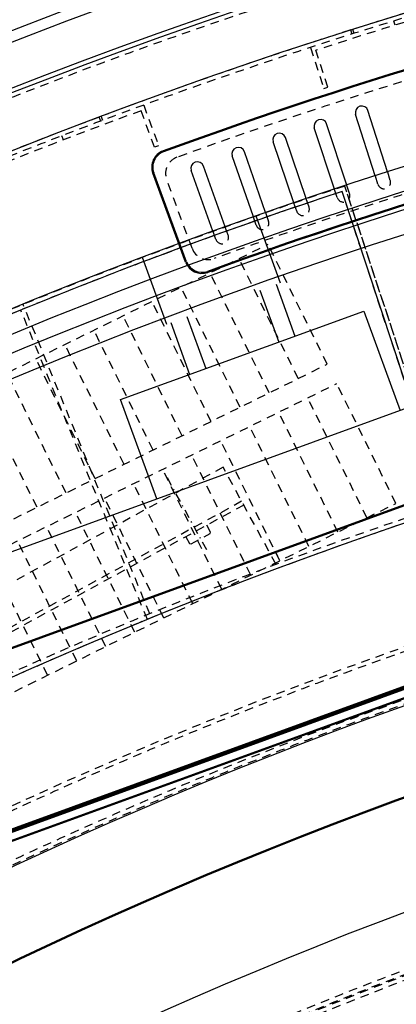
# Model space of a CAD drawing. Extents: x -7591 to -2491, y 6498 to 10061.
# Tile 50 of 125: x -6046 to -5872, y 8812 to 9269. Entities that reach past the tile are written whole.
import ezdxf

# ---------------------------------------------------------------- set-up
doc = ezdxf.new("R2010")
doc.units = 0
doc.header["$MEASUREMENT"] = 0
doc.linetypes.add('DASHDOT', pattern=[8.5, 4, -2, 0.5, -2])
doc.linetypes.add('HIDDEN', pattern=[7, 4, -3])
doc.layers.get('0').update_dxf_attribs({"linetype": 'CONTINUOUS'})
doc.layers.add('LE_ALL', color=7, linetype='CONTINUOUS', lineweight=50)
doc.layers.add('LE_HIDDEN', color=7, linetype='CONTINUOUS')
doc.layers.add('LE_MIDDLE', color=7, linetype='CONTINUOUS')

msp = doc.modelspace()

# ---------------------------------------------------------------- linework, layer by layer
for p, q in [((-5881.36, 9196.23), (-5890.47, 9224.69)), ((-5900.25, 9190.06), (-5909.61, 9218.44)), ((-5919.08, 9183.73), (-5928.69, 9212.03)), ((-5937.87, 9177.24), (-5947.72, 9205.45)), ((-5969.28, 9156.23), (-5984.51, 9197.51)), ((-5968.81, 9156.41), (-5984.04, 9197.69)), ((-5956.59, 9170.58), (-5966.69, 9198.71)), ((-5848.2, 9041.79), (-5896.74, 9188.99)), ((-5936.74, 9177.63), (-5925.45, 9146.62)), ((-5989.36, 9158.48), (-5978.07, 9127.47)), ((-5927.34, 9145.96), (-5918.59, 9121.91)), ((-6129.23, 8993.1), (-5723.29, 9140.85)), ((-5934.88, 9143.3), (-5926.1, 9119.17)), ((-5968.71, 9130.98), (-5959.93, 9106.86)), ((-5976.2, 9128.17), (-5967.45, 9104.13))]:
    msp.add_line(p, q)
for points in [[(-3319.19, 8334.81, 0.111006), (-4057.65, 9007.3, 0.000315), (-4060.15, 9008.72, 0.005079), (-4100.61, 9031.15, 0.000315), (-4103.13, 9032.51, 0.252871), (-6267.97, 9031.15, 0.005079), (-6308.43, 9008.72, 0.111325), (-7049.39, 8334.81)], [(-5875.64, 9198.06), (-5884.75, 9226.52, 1), (-5890.47, 9224.69)], [(-5894.55, 9191.94), (-5903.91, 9220.32, 1), (-5909.61, 9218.44)], [(-5913.4, 9185.66), (-5923.01, 9213.96, 1), (-5928.69, 9212.03)], [(-5932.2, 9179.21), (-5942.05, 9207.43, 1), (-5947.72, 9205.45)], [(-5950.94, 9172.61), (-5961.04, 9200.74, 1), (-5966.69, 9198.71)]]:
    msp.add_lwpolyline(points, format="xyb")
msp.add_lwpolyline([(-5982.64, 9046.45), (-5999.4, 9092.5), (-5886.64, 9133.54), (-5869.88, 9087.49)])
for centre, radius, start, end in [((-5184.29, 7028.43), 2396.87, 31.73211, 148.26789), ((-5184.29, 7028.43), 2391.87, 31.73211, 148.26789), ((-5184.29, 7028.43), 2372, 31.75, 148.25), ((-5184.29, 7028.43), 2370, 31.79835, 148.20165), ((-5184.29, 7028.43), 2345, 32.74999, 147.24999), ((-5184.29, 7028.43), 2320, 95.44826, 110.05174), ((-5184.29, 7028.43), 2319.5, 95.44826, 110.05174), ((-5184.29, 7028.43), 2266.16, 35.00882, 144.99118), ((-5184.29, 7028.43), 2258.06, 35.00886, 144.99114), ((-5184.29, 7028.43), 2260.5, 95.4521, 110.0479), ((-5184.29, 7028.43), 2260, 95.4521, 110.0479), ((-5184.29, 7028.43), 2247.11, 35.0089, 144.9911), ((-5977, 9200.28), 8, 110.0517, -159.75), ((-5977, 9200.28), 8, 110.0517, -159.75), ((-5977, 9200.28), 7.5, 110.0517, -159.75), ((-5977, 9200.28), 7.5, 110.0517, -159.75), ((-5184.29, 7028.43), 2275, 108.25, 124.25), ((-5961.77, 9159), 8, -159.75, -69.9521), ((-5961.77, 9159), 7.5, -159.75, -69.9521), ((-5184.29, 7028.43), 2120, 90, 129.25), ((-5184.29, 7028.43), 2040, 31.79835, 148.20165), ((-5184.29, 7028.43), 1950, 32.04534, 147.95466)]:
    msp.add_arc(centre, radius, start, end)
at = {"layer": 'LE_ALL'}
for p, q in [((-5562.73, 9065.2), (-6203.6, 8831.94)), ((-6186.17, 8842.54), (-5582.89, 9062.12))]:
    msp.add_line(p, q, dxfattribs=at)
msp.add_lwpolyline([(-5559.74, 9071.61), (-6210.01, 8834.93), (-6237.03, 8909.17), (-5586.76, 9145.85), (-5559.74, 9071.61)], dxfattribs=at)
msp.add_arc((-5184.29, 7028.43), 2000, 90, 148.25, dxfattribs=at)
at = {"layer": 'LE_HIDDEN', "color": 1, "linetype": 'HIDDEN'}
for p, q in [((-5872.19, 9266.07), (-5872.78, 9267.99)), ((-5872.19, 9266.07), (-5872.78, 9267.99)), ((-5892.13, 9261.95), (-5892.73, 9263.85)), ((-5892.13, 9261.95), (-5892.73, 9263.85)), ((-5891.18, 9262.25), (-5891.78, 9264.16)), ((-5891.18, 9262.25), (-5891.78, 9264.16)), ((-5911.43, 9255.74), (-5905.22, 9236.73)), ((-5911.43, 9255.74), (-5905.22, 9236.73)), ((-5903.32, 9237.35), (-5908.91, 9254.46)), ((-5903.32, 9237.35), (-5908.9, 9254.46)), ((-5905.22, 9236.73), (-5903.32, 9237.35)), ((-5905.22, 9236.73), (-5903.32, 9237.35)), ((-5983.73, 9209.54), (-5989.91, 9226.44)), ((-5983.73, 9209.54), (-5989.91, 9226.44)), ((-5988.72, 9229.01), (-5981.85, 9210.22)), ((-5988.72, 9229.01), (-5981.85, 9210.22)), ((-6008.66, 9221.61), (-6009.36, 9223.49)), ((-6008.66, 9221.61), (-6009.36, 9223.49)), ((-6007.73, 9221.96), (-6008.43, 9223.84)), ((-6007.73, 9221.96), (-6008.43, 9223.84)), ((-6025.95, 9212.89), (-6026.67, 9214.76)), ((-6025.95, 9212.89), (-6026.67, 9214.76)), ((-5981.85, 9210.22), (-5983.73, 9209.54)), ((-5981.85, 9210.22), (-5983.73, 9209.54)), ((-5966.31, 9162.63), (-5978.08, 9194.53)), ((-5846.3, 9042.42), (-5895.46, 9191.52)), ((-5848.2, 9041.79), (-5896.74, 9188.99)), ((-6346.32, 8959.73), (-5931.07, 9164.51)), ((-6346.32, 8959.73), (-5931.07, 9164.51)), ((-5903.65, 9108.91), (-5931.07, 9164.51)), ((-5903.65, 9108.91), (-5931.07, 9164.51)), ((-5917.1, 9102.27), (-5944.52, 9157.88)), ((-5917.1, 9102.27), (-5944.52, 9157.88)), ((-5930.55, 9095.64), (-5957.98, 9151.24)), ((-5930.55, 9095.64), (-5957.98, 9151.24)), ((-5944.01, 9089), (-5971.43, 9144.61)), ((-5944.01, 9089), (-5971.43, 9144.61)), ((-5985.93, 8993.18), (-6044.62, 9136.64)), ((-5957.46, 9082.37), (-5984.88, 9137.98)), ((-5957.46, 9082.37), (-5984.88, 9137.98)), ((-5987.03, 8990.57), (-6045.72, 9134.03)), ((-5970.91, 9075.74), (-5998.33, 9131.34)), ((-5970.91, 9075.74), (-5998.33, 9131.34)), ((-5984.37, 9069.1), (-6011.79, 9124.71)), ((-5984.37, 9069.1), (-6011.79, 9124.71)), ((-5997.82, 9062.47), (-6025.24, 9118.07)), ((-5997.82, 9062.47), (-6025.24, 9118.07)), ((-6318.9, 8904.13), (-5903.65, 9108.91)), ((-6318.9, 8904.13), (-5903.65, 9108.91)), ((-6011.27, 9055.83), (-6038.69, 9111.44)), ((-6011.27, 9055.83), (-6038.69, 9111.44)), ((-6024.73, 9049.2), (-6052.15, 9104.8)), ((-6024.73, 9049.2), (-6052.15, 9104.8)), ((-6314.48, 8895.16), (-5899.22, 9099.94)), ((-6314.48, 8895.16), (-5899.22, 9099.94)), ((-5871.8, 9044.33), (-5899.22, 9099.94)), ((-5871.8, 9044.33), (-5899.22, 9099.94)), ((-6038.18, 9042.56), (-6065.6, 9098.17)), ((-6038.18, 9042.56), (-6065.6, 9098.17)), ((-5885.26, 9037.7), (-5912.68, 9093.3)), ((-5885.26, 9037.7), (-5912.68, 9093.3)), ((-5898.71, 9031.06), (-5926.13, 9086.67)), ((-5898.71, 9031.06), (-5926.13, 9086.67)), ((-5912.16, 9024.43), (-5939.58, 9080.04)), ((-5912.16, 9024.43), (-5939.58, 9080.04)), ((-5925.62, 9017.79), (-5953.04, 9073.4)), ((-5925.61, 9017.79), (-5953.04, 9073.4)), ((-5939.07, 9011.16), (-5966.49, 9066.77)), ((-5939.07, 9011.16), (-5966.49, 9066.77)), ((-5951.93, 9061.12), (-6478.59, 8773.68)), ((-5951.93, 9061.12), (-6478.59, 8773.68)), ((-5952.52, 9004.53), (-5979.94, 9060.13)), ((-5952.52, 9004.53), (-5979.94, 9060.13)), ((-5927.34, 9016.08), (-5951.93, 9061.12)), ((-5927.34, 9016.08), (-5951.93, 9061.12)), ((-5965.97, 8997.89), (-5993.4, 9053.5)), ((-5965.97, 8997.89), (-5993.4, 9053.5)), ((-5943.3, 9045.32), (-6469.97, 8757.88)), ((-5943.3, 9045.32), (-6469.97, 8757.88)), ((-6287.05, 8839.55), (-5871.8, 9044.33)), ((-6287.05, 8839.55), (-5871.8, 9044.33)), ((-5979.43, 8991.26), (-6006.85, 9046.86)), ((-5979.43, 8991.26), (-6006.85, 9046.86)), ((-5942.35, 9043.57), (-6469.01, 8756.12)), ((-5942.35, 9043.57), (-6469.01, 8756.12)), ((-5992.88, 8984.62), (-6020.3, 9040.23)), ((-5992.88, 8984.62), (-6020.3, 9040.23)), ((-6006.33, 8977.99), (-6033.76, 9033.6)), ((-6006.33, 8977.99), (-6033.76, 9033.6)), ((-6019.79, 8971.35), (-6047.21, 9026.96)), ((-6019.79, 8971.35), (-6047.21, 9026.96)), ((-6033.24, 8964.72), (-6060.66, 9020.33)), ((-6033.24, 8964.72), (-6060.66, 9020.33))]:
    msp.add_line(p, q, dxfattribs=at)
for points in [[(-5186.29, 9150.43, 0.172955), (-6528.44, 8670.42), (-6468.33, 8596.86, 0.078205), (-6887.99, 8126.67), (-7153.76, 8297.61, -0.254675), (-5186.29, 9371.43)], [(-7153.76, 8297.61, -0.254675), (-5186.29, 9371.43), (-5186.29, 9290.43), (-5204.29, 9290.43)], [(-5846.92, 9044.32), (-5895.46, 9191.52, 0.069816), (-6463.32, 8912.26, 0.000549), (-6467.45, 8909.45), (-6380.21, 8781.33)], [(-5186.29, 9150.43, 0.172955), (-6528.44, 8670.42), (-6468.33, 8596.86, 0.078205), (-6887.99, 8126.67), (-7155.44, 8298.7)], [(-5437.14, 8886.3, 0.219407), (-6761.24, 8042.76), (-6803.29, 8069.8)]]:
    msp.add_lwpolyline(points, format="xyb", dxfattribs=at)
for points in [[(-5880.1, 9192.31), (-5881.36, 9196.23)], [(-5874.39, 9194.14), (-5875.64, 9198.06)], [(-5898.96, 9186.15), (-5900.25, 9190.06)], [(-5893.26, 9188.03), (-5894.55, 9191.94)], [(-5912.08, 9181.76), (-5913.4, 9185.66)], [(-5917.76, 9179.83), (-5919.08, 9183.73)], [(-5936.51, 9173.35), (-5937.87, 9177.24)], [(-5930.84, 9175.33), (-5932.2, 9179.21)], [(-5949.55, 9168.73), (-5950.94, 9172.61)], [(-5955.2, 9166.71), (-5956.59, 9170.58)], [(-5966.76, 9025.57), (-5957.89, 9030.41), (-5957.69, 9031.09), (-5959.42, 9034.25)], [(-5966.76, 9025.57), (-5957.89, 9030.41), (-5957.69, 9031.09), (-5959.42, 9034.25)], [(-5969.16, 9028.93), (-5967.44, 9025.77)], [(-5969.16, 9028.93), (-5967.44, 9025.77)]]:
    msp.add_lwpolyline(points, dxfattribs=at)
for centre, radius, start, end in [((-5184.29, 7028.43), 2368, 93.04839, 112.4516), ((-5184.29, 7028.43), 2345, 91.52018, 107.55983), ((-5184.29, 7028.43), 2341, 91.04895, 108.03104), ((-5184.29, 7028.43), 2341, 91.04895, 108.03104), ((-5184.29, 7028.43), 2345, 107.58426, 110.57573), ((-5184.29, 7028.43), 2315, 105.82286, 109.92714), ((-5184.29, 7028.43), 2341, 110.12894, 127.12106), ((-5184.29, 7028.43), 2341, 110.12894, 127.12106), ((-5184.29, 7028.43), 2345, 110.60017, 126.64984), ((-5970.57, 9197.3), 8, 109.9271, -159.75), ((-5184.29, 7028.43), 2265, 105.82769, 109.92231), ((-5184.29, 7028.43), 2277, 108.19967, 124.30033), ((-5877.25, 9193.22), 3, -162.25, 17.75), ((-5184.29, 7028.43), 2275, 108.25, 124.25), ((-5896.11, 9187.09), 3, -161.75, 18.25), ((-5914.92, 9180.8), 3, -161.25, 18.75), ((-5933.68, 9174.34), 3, -160.75, 19.25), ((-5952.37, 9167.72), 3, -160.25, 19.75), ((-5958.8, 9165.4), 8, -159.75, -70.0777), ((-5184.29, 7028.43), 2120, 90, 129.25), ((-5184.29, 7028.43), 2065.69, 40.48822, 139.52979), ((-5184.29, 7028.43), 2063.69, 40.48822, 139.52979), ((-5184.29, 7028.43), 2042.69, 40.48822, 139.51177), ((-5184.29, 7028.43), 2040.69, 40.48822, 139.51177), ((-5184.29, 7028.43), 1925, 97.75, 147.25), ((-5184.29, 7028.43), 1922.5, 97.80961, 147.19039), ((-5184.29, 7028.43), 1920.5, 97.80967, 147.19033), ((-5184.29, 7028.43), 1923, 97.83939, 122.4851), ((-5184.29, 7028.43), 1870, 93.40298, 139.46784), ((-5184.29, 7028.43), 1868, 93.46808, 139.40484), ((-5184.29, 7028.43), 1877, 97.81105, 147.25), ((-5184.29, 7028.43), 1847, 94.16047, 138.73488), ((-5184.29, 7028.43), 1845, 94.22726, 138.67026)]:
    msp.add_arc(centre, radius, start, end, dxfattribs=at)
at = {"layer": 'LE_MIDDLE', "color": 1, "linetype": 'DASHDOT'}
msp.add_line((-5959.5, 9022.81), (-5978.66, 9057.92), dxfattribs=at)
msp.add_line((-5959.5, 9022.81), (-5978.66, 9057.92), dxfattribs=at)
msp.add_lwpolyline([(-5967.44, 9025.77), (-5966.76, 9025.57)], dxfattribs=at)
msp.add_lwpolyline([(-5967.44, 9025.77), (-5966.76, 9025.57)], dxfattribs=at)

doc.saveas('drawing.dxf')
